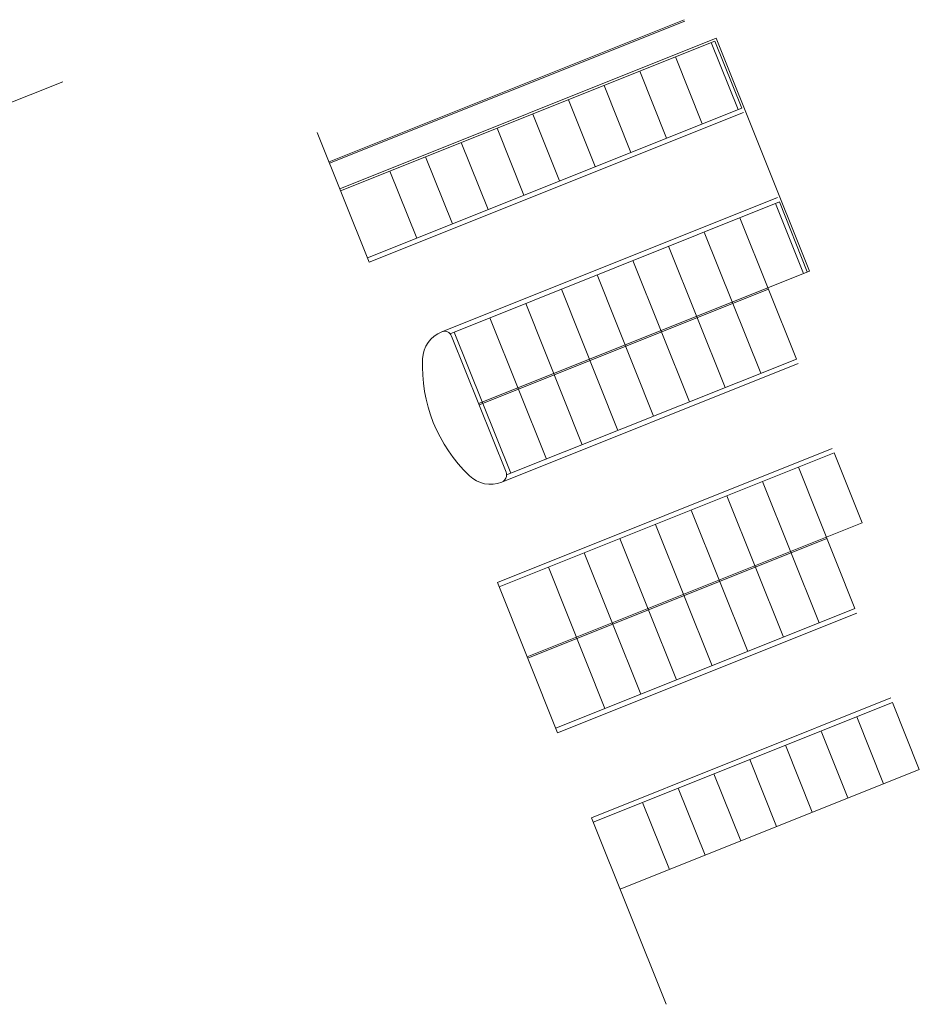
# Model space of a CAD drawing. Header units: metres. Extents: x 126075 to 126745, y 502461 to 502767.
# Tile 34 of 94: x 126632 to 126691, y 502461 to 502526. Entities that reach past the tile are written whole.
import ezdxf

# ---------------------------------------------------------------- set-up
doc = ezdxf.new("R2010")
doc.units = ezdxf.units.M
doc.layers.add('N-WE-VH-CONSTRUCTIELIJN-G', color=7, linetype='CONTINUOUS', lineweight=18)

msp = doc.modelspace()

# ---------------------------------------------------------------- linework, layer by layer
at = {"layer": 'N-WE-VH-CONSTRUCTIELIJN-G', "flags": 128}
for points in [[(126675.425, 502525.55), (126652.144, 502516.234)], [(126675.462, 502525.457), (126652.181, 502516.142)], [(126683.624, 502509.077), (126677.517, 502524.341), (126652.85, 502514.47)], [(126652.906, 502514.331), (126677.433, 502524.146), (126679.189, 502519.759)], [(126677.19, 502524.048), (126678.945, 502519.661)], [(126674.85, 502523.112), (126676.605, 502518.725)], [(126672.51, 502522.176), (126674.266, 502517.789)], [(126575.286, 502497.839), (126634.698, 502521.478)], [(126670.171, 502521.24), (126671.926, 502516.853)], [(126679.189, 502519.759), (126654.661, 502509.944)], [(126667.831, 502520.303), (126669.586, 502515.917)], [(126679.306, 502519.466), (126654.778, 502509.652)], [(126665.491, 502519.367), (126667.247, 502514.98)], [(126651.371, 502518.166), (126654.778, 502509.652)], [(126663.152, 502518.431), (126664.907, 502514.044)], [(126660.812, 502517.495), (126662.568, 502513.108)], [(126658.473, 502516.559), (126660.228, 502512.172)], [(126656.133, 502515.623), (126657.888, 502511.236)], [(126681.535, 502513.896), (126659.526, 502505.089)], [(126681.652, 502513.603), (126660.075, 502504.969)], [(126681.408, 502513.506), (126683.241, 502508.924)], [(126681.652, 502513.603), (126683.485, 502509.021)], [(126679.068, 502512.57), (126682.774, 502503.308)], [(126676.729, 502511.633), (126680.435, 502502.372)], [(126674.389, 502510.697), (126678.095, 502501.436)], [(126672.05, 502509.761), (126675.755, 502500.5)], [(126683.624, 502509.077), (126661.941, 502500.401)], [(126669.71, 502508.825), (126673.416, 502499.564)], [(126680.941, 502507.89), (126661.98, 502500.303)], [(126667.37, 502507.889), (126671.076, 502498.628)], [(126665.031, 502506.953), (126668.736, 502497.691)], [(126662.691, 502506.016), (126666.397, 502496.755)], [(126660.351, 502505.08), (126664.057, 502495.819)], [(126660.176, 502504.811), (126663.745, 502495.893)], [(126682.891, 502503.016), (126663.466, 502495.243)], [(126682.774, 502503.308), (126663.78, 502495.708)], [(126685.12, 502497.445), (126663.176, 502488.665)], [(126685.237, 502497.153), (126663.293, 502488.372)], [(126685.237, 502497.153), (126687.071, 502492.571)], [(126682.898, 502496.217), (126686.603, 502486.956)], [(126680.558, 502495.281), (126684.264, 502486.019)], [(126678.218, 502494.344), (126681.924, 502485.083)], [(126675.879, 502493.408), (126679.584, 502484.147)], [(126687.071, 502492.571), (126665.126, 502483.79)], [(126673.539, 502492.472), (126677.245, 502483.211)], [(126684.77, 502491.537), (126665.165, 502483.693)], [(126671.199, 502491.536), (126674.905, 502482.275)], [(126668.86, 502490.6), (126672.565, 502481.339)], [(126666.52, 502489.664), (126670.226, 502480.402)], [(126663.176, 502488.665), (126667.116, 502478.819)], [(126686.603, 502486.956), (126666.999, 502479.111)], [(126686.72, 502486.663), (126667.116, 502478.819)], [(126688.949, 502481.093), (126669.345, 502473.248)], [(126689.066, 502480.8), (126669.462, 502472.956)], [(126689.066, 502480.8), (126690.822, 502476.413)], [(126686.727, 502479.864), (126688.482, 502475.477)], [(126684.387, 502478.928), (126686.142, 502474.541)], [(126682.047, 502477.992), (126683.803, 502473.605)], [(126679.708, 502477.055), (126681.463, 502472.669)], [(126690.822, 502476.413), (126671.217, 502468.569)], [(126677.368, 502476.119), (126679.123, 502471.732)], [(126675.028, 502475.183), (126676.784, 502470.796)], [(126672.689, 502474.247), (126674.444, 502469.86)], [(126669.345, 502473.248), (126674.239, 502461.016)]]:
    msp.add_lwpolyline(points, dxfattribs=at)
at = {"layer": 'N-WE-VH-CONSTRUCTIELIJN-G'}
for centre, radius, start, end in [((126660.269, 502503.232), 2, 111.80812, 177.42649), ((126659.712, 502504.625), 0.5, 21.80812, 111.80812), ((126668.261, 502502.873), 10, 177.42649, 226.18975), ((126663.28, 502495.708), 0.5, 291.80812, 21.80812), ((126662.723, 502497.1), 2, 226.18975, 291.80812)]:
    msp.add_arc(centre, radius, start, end, dxfattribs=at)

doc.saveas('drawing.dxf')
